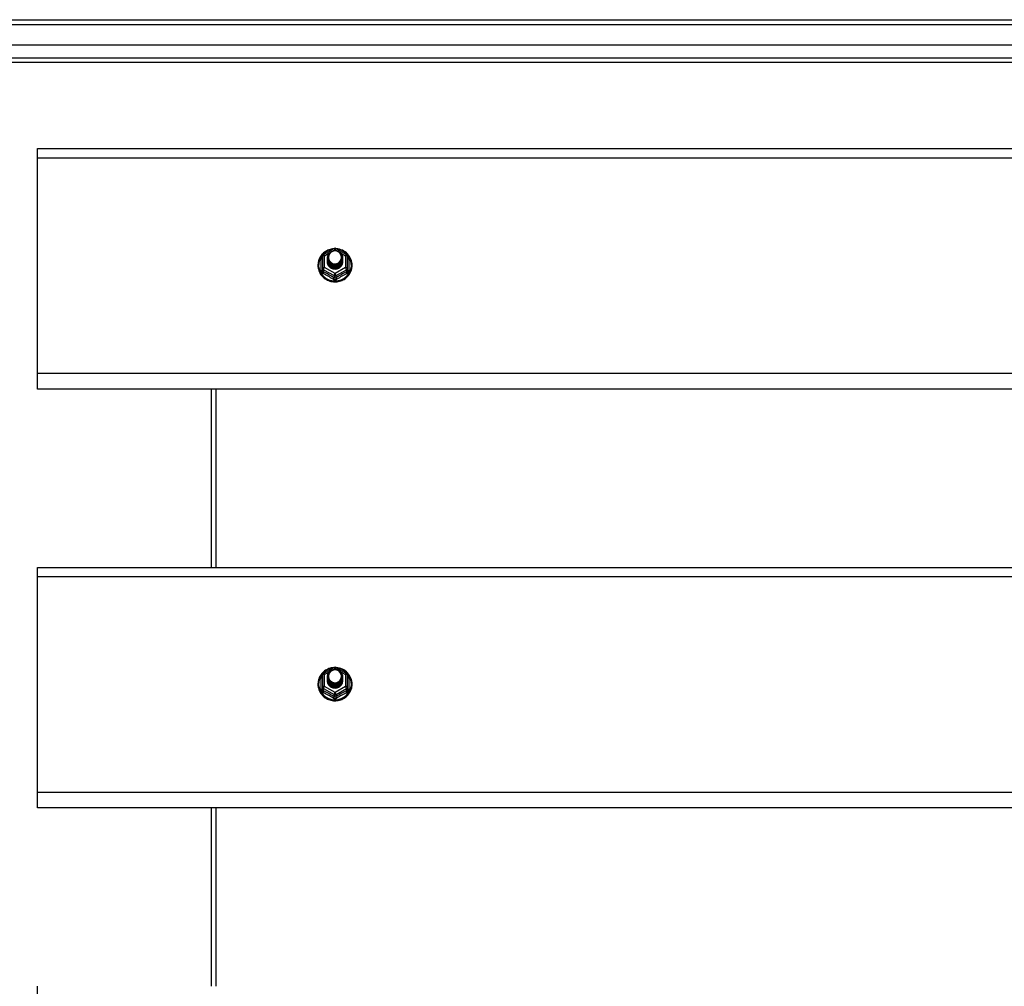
# Model space of a CAD drawing. Header units: inches. Extents: x 48.1 to 120.1, y 24 to 63.2.
# Tile 15 of 25: x 64.2 to 84.1, y 42.6 to 62.1. Entities that reach past the tile are written whole.
import ezdxf

# ---------------------------------------------------------------- set-up
doc = ezdxf.new("R2010")
doc.units = ezdxf.units.IN
doc.header["$MEASUREMENT"] = 0
doc.layers.add('Visible Edges(ANSI)', color=7, linetype='Continuous', lineweight=25)
doc.layers.add('Visible Tangent Edges(ANSI)', color=7, linetype='Continuous', lineweight=25)

msp = doc.modelspace()

# ---------------------------------------------------------------- linework, layer by layer
at = {"layer": 'Visible Edges(ANSI)'}
for p, q in [((48.153, 62.101), (119.188, 62.101)), ((119.345, 61.589), (48.762, 61.589)), ((119.157, 61.235), (48.951, 61.235)), ((64.554, 59.316), (64.554, 59.502)), ((64.554, 59.502), (118.554, 59.502)), ((64.554, 54.965), (64.554, 59.316)), ((70.32, 57.365), (70.535, 57.485)), ((70.573, 57.485), (70.788, 57.365)), ((70.3, 57.33), (70.3, 57.091)), ((70.4, 57.299), (70.4, 57.3)), ((70.4, 57.287), (70.4, 57.287)), ((70.4, 57.274), (70.4, 57.275)), ((70.4, 57.262), (70.4, 57.262)), ((70.4, 57.249), (70.4, 57.25)), ((70.4, 57.237), (70.4, 57.237)), ((70.4, 57.224), (70.4, 57.225)), ((70.707, 57.293), (70.707, 57.294)), ((70.707, 57.281), (70.707, 57.281)), ((70.707, 57.268), (70.707, 57.269)), ((70.707, 57.256), (70.707, 57.256)), ((70.707, 57.243), (70.707, 57.243)), ((70.707, 57.23), (70.707, 57.231)), ((70.808, 57.091), (70.808, 57.33)), ((70.3, 57.091), (70.3, 57.046)), ((70.536, 57.078), (70.534, 57.069)), ((70.808, 57.046), (70.808, 57.091)), ((64.554, 54.651), (64.554, 54.965)), ((118.554, 54.651), (64.554, 54.651)), ((68.054, 54.651), (68.054, 51.052)), ((64.554, 50.866), (64.554, 51.052)), ((64.554, 51.052), (118.554, 51.052)), ((64.554, 46.515), (64.554, 50.866)), ((70.3, 48.88), (70.3, 48.641)), ((70.32, 48.915), (70.535, 49.035)), ((70.573, 49.035), (70.788, 48.915)), ((70.808, 48.641), (70.808, 48.88)), ((70.4, 48.849), (70.4, 48.85)), ((70.4, 48.837), (70.4, 48.837)), ((70.4, 48.824), (70.4, 48.825)), ((70.4, 48.812), (70.4, 48.812)), ((70.4, 48.799), (70.4, 48.8)), ((70.4, 48.787), (70.4, 48.787)), ((70.4, 48.774), (70.4, 48.775)), ((70.707, 48.843), (70.707, 48.844)), ((70.707, 48.831), (70.707, 48.831)), ((70.707, 48.818), (70.707, 48.819)), ((70.707, 48.806), (70.707, 48.806)), ((70.707, 48.793), (70.707, 48.793)), ((70.707, 48.78), (70.707, 48.781)), ((70.3, 48.641), (70.3, 48.596)), ((70.536, 48.628), (70.534, 48.619)), ((70.808, 48.596), (70.808, 48.641)), ((64.554, 46.201), (64.554, 46.515)), ((118.554, 46.201), (64.554, 46.201)), ((68.054, 46.201), (68.054, 42.602)), ((64.554, 42.416), (64.554, 42.602))]:
    msp.add_line(p, q, dxfattribs=at)
at = {"layer": 'Visible Edges(ANSI)', "flags": 128}
for points in [[(70.528, 57.481), (70.503, 57.478), (70.479, 57.474), (70.454, 57.468), (70.431, 57.46), (70.408, 57.45), (70.386, 57.439), (70.364, 57.427), (70.344, 57.413), (70.325, 57.397), (70.307, 57.381), (70.29, 57.363), (70.274, 57.344), (70.26, 57.323), (70.248, 57.302), (70.237, 57.28), (70.228, 57.258), (70.221, 57.235), (70.215, 57.211), (70.211, 57.187), (70.209, 57.163), (70.209, 57.138), (70.21, 57.114), (70.214, 57.09), (70.219, 57.066), (70.226, 57.043), (70.234, 57.02), (70.245, 56.998), (70.257, 56.977), (70.27, 56.956), (70.285, 56.937), (70.302, 56.919), (70.319, 56.901), (70.338, 56.886), (70.358, 56.871), (70.38, 56.858), (70.402, 56.847), (70.424, 56.837), (70.448, 56.829), (70.472, 56.822), (70.496, 56.817), (70.521, 56.814), (70.546, 56.813), (70.571, 56.813), (70.596, 56.815), (70.62, 56.819), (70.645, 56.824), (70.668, 56.831), (70.692, 56.84), (70.714, 56.851), (70.736, 56.863), (70.757, 56.876), (70.776, 56.891), (70.795, 56.907), (70.812, 56.925), (70.828, 56.944), (70.842, 56.964), (70.855, 56.984), (70.867, 57.006), (70.876, 57.028), (70.885, 57.051), (70.891, 57.075), (70.895, 57.099), (70.898, 57.123), (70.899, 57.147)], [(70.421, 57.226), (70.405, 57.265), (70.4, 57.306), (70.409, 57.347), (70.428, 57.384), (70.458, 57.414), (70.496, 57.435), (70.538, 57.445), (70.582, 57.442), (70.624, 57.428), (70.659, 57.403), (70.686, 57.37), (70.703, 57.33), (70.707, 57.287), (70.699, 57.245), (70.679, 57.207), (70.649, 57.176), (70.612, 57.154), (70.569, 57.143), (70.526, 57.144), (70.484, 57.157), (70.449, 57.181), (70.421, 57.213), (70.405, 57.252), (70.4, 57.293)], [(70.44, 57.201), (70.463, 57.183), (70.489, 57.168), (70.517, 57.16), (70.547, 57.156), (70.577, 57.159), (70.606, 57.167), (70.633, 57.181), (70.656, 57.2), (70.675, 57.223), (70.688, 57.249), (70.696, 57.277), (70.698, 57.306), (70.693, 57.335), (70.683, 57.362), (70.666, 57.387), (70.645, 57.408), (70.62, 57.424), (70.592, 57.434), (70.562, 57.438), (70.532, 57.436), (70.503, 57.428), (70.477, 57.414), (70.455, 57.394), (70.438, 57.371)], [(70.899, 57.147), (70.897, 57.178), (70.893, 57.209), (70.885, 57.24), (70.875, 57.27), (70.862, 57.298), (70.846, 57.325), (70.827, 57.351), (70.807, 57.375), (70.784, 57.397), (70.759, 57.417), (70.732, 57.434), (70.703, 57.449), (70.674, 57.461), (70.643, 57.47), (70.612, 57.477), (70.58, 57.481)], [(70.4, 57.299), (70.4, 57.295), (70.401, 57.291), (70.401, 57.286), (70.401, 57.282), (70.402, 57.277), (70.403, 57.273), (70.404, 57.268), (70.405, 57.264), (70.406, 57.26), (70.407, 57.255), (70.409, 57.251), (70.411, 57.247), (70.412, 57.243), (70.414, 57.239), (70.416, 57.235), (70.418, 57.231), (70.421, 57.227), (70.423, 57.223), (70.425, 57.219), (70.428, 57.215), (70.431, 57.212), (70.434, 57.208), (70.437, 57.205), (70.44, 57.201)], [(70.4, 57.287), (70.402, 57.268), (70.406, 57.249), (70.412, 57.231), (70.421, 57.214), (70.432, 57.198), (70.445, 57.183), (70.46, 57.171), (70.477, 57.16), (70.495, 57.152), (70.514, 57.146), (70.534, 57.143), (70.554, 57.142), (70.574, 57.143), (70.594, 57.147), (70.613, 57.154), (70.631, 57.163), (70.647, 57.174), (70.662, 57.187), (70.676, 57.201), (70.687, 57.218), (70.696, 57.236), (70.702, 57.254), (70.706, 57.274), (70.707, 57.293)], [(70.707, 57.287), (70.707, 57.267), (70.703, 57.247), (70.697, 57.228), (70.689, 57.209), (70.678, 57.192), (70.665, 57.177), (70.649, 57.163), (70.632, 57.151), (70.614, 57.142), (70.594, 57.135), (70.574, 57.131), (70.554, 57.129), (70.533, 57.131), (70.513, 57.134), (70.494, 57.141), (70.475, 57.149), (70.458, 57.16), (70.443, 57.174), (70.43, 57.189), (70.419, 57.205), (70.41, 57.223), (70.404, 57.242), (70.401, 57.261), (70.4, 57.281)], [(70.4, 57.274), (70.402, 57.255), (70.406, 57.236), (70.412, 57.218), (70.421, 57.201), (70.432, 57.185), (70.445, 57.171), (70.46, 57.158), (70.477, 57.148), (70.495, 57.14), (70.514, 57.134), (70.534, 57.13), (70.554, 57.129), (70.574, 57.131), (70.594, 57.135), (70.613, 57.141), (70.631, 57.15), (70.647, 57.161), (70.662, 57.174), (70.676, 57.189), (70.687, 57.205), (70.696, 57.223), (70.702, 57.242), (70.706, 57.261), (70.707, 57.281)], [(70.707, 57.275), (70.707, 57.254), (70.703, 57.234), (70.697, 57.215), (70.689, 57.197), (70.678, 57.18), (70.665, 57.164), (70.649, 57.15), (70.632, 57.139), (70.614, 57.13), (70.594, 57.123), (70.574, 57.119), (70.554, 57.117), (70.533, 57.118), (70.513, 57.122), (70.494, 57.128), (70.475, 57.137), (70.458, 57.148), (70.443, 57.161), (70.43, 57.176), (70.419, 57.193), (70.41, 57.21), (70.404, 57.229), (70.401, 57.249), (70.4, 57.268)], [(70.4, 57.262), (70.402, 57.243), (70.406, 57.224), (70.412, 57.206), (70.421, 57.189), (70.432, 57.173), (70.445, 57.158), (70.46, 57.146), (70.477, 57.135), (70.495, 57.127), (70.514, 57.121), (70.534, 57.118), (70.554, 57.117), (70.574, 57.118), (70.594, 57.122), (70.613, 57.129), (70.631, 57.137), (70.647, 57.148), (70.662, 57.162), (70.676, 57.176), (70.687, 57.193), (70.696, 57.211), (70.702, 57.229), (70.706, 57.248), (70.707, 57.268)], [(70.707, 57.262), (70.707, 57.242), (70.703, 57.222), (70.697, 57.203), (70.689, 57.184), (70.678, 57.167), (70.665, 57.152), (70.649, 57.138), (70.632, 57.126), (70.614, 57.117), (70.594, 57.11), (70.574, 57.106), (70.554, 57.104), (70.533, 57.105), (70.513, 57.109), (70.494, 57.115), (70.475, 57.124), (70.458, 57.135), (70.443, 57.148), (70.43, 57.163), (70.419, 57.18), (70.41, 57.198), (70.404, 57.217), (70.401, 57.236), (70.4, 57.256)], [(70.4, 57.249), (70.402, 57.23), (70.406, 57.211), (70.412, 57.193), (70.421, 57.176), (70.432, 57.16), (70.445, 57.146), (70.46, 57.133), (70.477, 57.123), (70.495, 57.114), (70.514, 57.108), (70.534, 57.105), (70.554, 57.104), (70.574, 57.105), (70.594, 57.11), (70.613, 57.116), (70.631, 57.125), (70.647, 57.136), (70.662, 57.149), (70.676, 57.164), (70.687, 57.18), (70.696, 57.198), (70.702, 57.217), (70.706, 57.236), (70.707, 57.256)], [(70.707, 57.25), (70.707, 57.229), (70.703, 57.209), (70.697, 57.19), (70.689, 57.172), (70.678, 57.155), (70.665, 57.139), (70.649, 57.125), (70.632, 57.114), (70.614, 57.104), (70.594, 57.098), (70.574, 57.093), (70.554, 57.092), (70.533, 57.093), (70.513, 57.097), (70.494, 57.103), (70.475, 57.112), (70.458, 57.123), (70.443, 57.136), (70.43, 57.151), (70.419, 57.168), (70.41, 57.185), (70.404, 57.204), (70.401, 57.224), (70.4, 57.243)], [(70.4, 57.237), (70.402, 57.218), (70.406, 57.199), (70.412, 57.181), (70.421, 57.164), (70.432, 57.148), (70.445, 57.133), (70.46, 57.121), (70.477, 57.11), (70.495, 57.102), (70.514, 57.096), (70.534, 57.092), (70.554, 57.091), (70.574, 57.093), (70.594, 57.097), (70.613, 57.104), (70.631, 57.112), (70.647, 57.123), (70.662, 57.136), (70.676, 57.151), (70.687, 57.168), (70.696, 57.185), (70.702, 57.204), (70.706, 57.223), (70.707, 57.243)], [(70.707, 57.237), (70.707, 57.217), (70.703, 57.197), (70.697, 57.178), (70.689, 57.159), (70.678, 57.142), (70.665, 57.126), (70.649, 57.113), (70.632, 57.101), (70.614, 57.092), (70.594, 57.085), (70.574, 57.081), (70.554, 57.079), (70.533, 57.08), (70.513, 57.084), (70.494, 57.09), (70.475, 57.099), (70.458, 57.11), (70.443, 57.123), (70.43, 57.138), (70.419, 57.155), (70.41, 57.173), (70.404, 57.192), (70.401, 57.211), (70.4, 57.231)], [(70.4, 57.224), (70.402, 57.205), (70.406, 57.186), (70.412, 57.168), (70.421, 57.151), (70.432, 57.135), (70.445, 57.121), (70.46, 57.108), (70.477, 57.098), (70.495, 57.089), (70.514, 57.083), (70.534, 57.08), (70.554, 57.079), (70.574, 57.08), (70.594, 57.084), (70.613, 57.091), (70.631, 57.1), (70.647, 57.111), (70.662, 57.124), (70.676, 57.139), (70.687, 57.155), (70.696, 57.173), (70.702, 57.192), (70.706, 57.211), (70.707, 57.23)], [(70.438, 57.241), (70.438, 57.24), (70.437, 57.239), (70.436, 57.239), (70.435, 57.238), (70.435, 57.238), (70.434, 57.237), (70.433, 57.236), (70.433, 57.236), (70.432, 57.235), (70.431, 57.235), (70.43, 57.234), (70.43, 57.233), (70.429, 57.233), (70.428, 57.232), (70.428, 57.232), (70.427, 57.231), (70.426, 57.23), (70.425, 57.23), (70.425, 57.229), (70.424, 57.229), (70.423, 57.228), (70.423, 57.227), (70.422, 57.227), (70.421, 57.226)], [(70.438, 57.371), (70.437, 57.368), (70.435, 57.366), (70.434, 57.363), (70.433, 57.361), (70.432, 57.358), (70.431, 57.355), (70.43, 57.353), (70.429, 57.35), (70.429, 57.347), (70.428, 57.345), (70.427, 57.342), (70.427, 57.339), (70.426, 57.336), (70.426, 57.334), (70.425, 57.331), (70.425, 57.328), (70.424, 57.325), (70.424, 57.322), (70.424, 57.32), (70.424, 57.317), (70.424, 57.314), (70.424, 57.311), (70.424, 57.308), (70.424, 57.306)], [(70.424, 57.306), (70.424, 57.303), (70.424, 57.3), (70.424, 57.297), (70.424, 57.294), (70.424, 57.292), (70.424, 57.289), (70.425, 57.286), (70.425, 57.283), (70.425, 57.28), (70.426, 57.278), (70.426, 57.275), (70.427, 57.272), (70.427, 57.269), (70.428, 57.267), (70.429, 57.264), (70.43, 57.261), (70.431, 57.259), (70.431, 57.256), (70.432, 57.253), (70.434, 57.251), (70.435, 57.248), (70.436, 57.246), (70.437, 57.243), (70.438, 57.241)], [(70.534, 57.069), (70.526, 57.071), (70.518, 57.072), (70.51, 57.075), (70.502, 57.077), (70.495, 57.08), (70.487, 57.083), (70.48, 57.087), (70.473, 57.091), (70.466, 57.096), (70.46, 57.1), (70.453, 57.105), (70.447, 57.111), (70.442, 57.117), (70.436, 57.123), (70.431, 57.129), (70.427, 57.135), (70.422, 57.142), (70.418, 57.149), (70.415, 57.156), (70.412, 57.163), (70.409, 57.171), (70.407, 57.179), (70.405, 57.186), (70.404, 57.194)], [(70.528, 49.031), (70.503, 49.028), (70.479, 49.024), (70.454, 49.018), (70.431, 49.01), (70.408, 49), (70.386, 48.989), (70.364, 48.977), (70.344, 48.963), (70.325, 48.947), (70.307, 48.931), (70.29, 48.913), (70.274, 48.894), (70.26, 48.873), (70.248, 48.852), (70.237, 48.83), (70.228, 48.808), (70.221, 48.785), (70.215, 48.761), (70.211, 48.737), (70.209, 48.713), (70.209, 48.688), (70.21, 48.664), (70.214, 48.64), (70.219, 48.616), (70.226, 48.593), (70.234, 48.57), (70.245, 48.548), (70.257, 48.527), (70.27, 48.506), (70.285, 48.487), (70.302, 48.469), (70.319, 48.451), (70.338, 48.436), (70.358, 48.421), (70.38, 48.408), (70.402, 48.397), (70.424, 48.387), (70.448, 48.379), (70.472, 48.372), (70.496, 48.367), (70.521, 48.364), (70.546, 48.363), (70.571, 48.363), (70.596, 48.365), (70.62, 48.369), (70.645, 48.374), (70.668, 48.381), (70.692, 48.39), (70.714, 48.401), (70.736, 48.413), (70.757, 48.426), (70.776, 48.441), (70.795, 48.457), (70.812, 48.475), (70.828, 48.494), (70.842, 48.514), (70.855, 48.534), (70.867, 48.556), (70.876, 48.578), (70.885, 48.601), (70.891, 48.625), (70.895, 48.649), (70.898, 48.673), (70.899, 48.697)], [(70.421, 48.776), (70.405, 48.815), (70.4, 48.856), (70.409, 48.897), (70.428, 48.934), (70.458, 48.964), (70.496, 48.985), (70.538, 48.995), (70.582, 48.992), (70.624, 48.978), (70.659, 48.953), (70.686, 48.92), (70.703, 48.88), (70.707, 48.837), (70.699, 48.795), (70.679, 48.757), (70.649, 48.726), (70.612, 48.704), (70.569, 48.693), (70.526, 48.694), (70.484, 48.707), (70.449, 48.731), (70.421, 48.763), (70.405, 48.802), (70.4, 48.843)], [(70.438, 48.921), (70.437, 48.918), (70.435, 48.916), (70.434, 48.913), (70.433, 48.911), (70.432, 48.908), (70.431, 48.905), (70.43, 48.903), (70.429, 48.9), (70.429, 48.897), (70.428, 48.895), (70.427, 48.892), (70.427, 48.889), (70.426, 48.886), (70.426, 48.884), (70.425, 48.881), (70.425, 48.878), (70.424, 48.875), (70.424, 48.872), (70.424, 48.87), (70.424, 48.867), (70.424, 48.864), (70.424, 48.861), (70.424, 48.858), (70.424, 48.856)], [(70.424, 48.856), (70.424, 48.853), (70.424, 48.85), (70.424, 48.847), (70.424, 48.844), (70.424, 48.842), (70.424, 48.839), (70.425, 48.836), (70.425, 48.833), (70.425, 48.83), (70.426, 48.828), (70.426, 48.825), (70.427, 48.822), (70.427, 48.819), (70.428, 48.817), (70.429, 48.814), (70.43, 48.811), (70.431, 48.809), (70.431, 48.806), (70.432, 48.803), (70.434, 48.801), (70.435, 48.798), (70.436, 48.796), (70.437, 48.793), (70.438, 48.791)], [(70.44, 48.751), (70.463, 48.733), (70.489, 48.718), (70.517, 48.71), (70.547, 48.706), (70.577, 48.709), (70.606, 48.717), (70.633, 48.731), (70.656, 48.75), (70.675, 48.773), (70.688, 48.799), (70.696, 48.827), (70.698, 48.856), (70.693, 48.885), (70.683, 48.912), (70.666, 48.937), (70.645, 48.958), (70.62, 48.974), (70.592, 48.984), (70.562, 48.988), (70.532, 48.986), (70.503, 48.978), (70.477, 48.964), (70.455, 48.944), (70.438, 48.921)], [(70.899, 48.697), (70.897, 48.728), (70.893, 48.759), (70.885, 48.79), (70.875, 48.82), (70.862, 48.848), (70.846, 48.875), (70.827, 48.901), (70.807, 48.925), (70.784, 48.947), (70.759, 48.967), (70.732, 48.984), (70.703, 48.999), (70.674, 49.011), (70.643, 49.02), (70.612, 49.027), (70.58, 49.031)], [(70.4, 48.849), (70.4, 48.845), (70.401, 48.841), (70.401, 48.836), (70.401, 48.832), (70.402, 48.827), (70.403, 48.823), (70.404, 48.818), (70.405, 48.814), (70.406, 48.81), (70.407, 48.805), (70.409, 48.801), (70.411, 48.797), (70.412, 48.793), (70.414, 48.789), (70.416, 48.785), (70.418, 48.781), (70.421, 48.777), (70.423, 48.773), (70.425, 48.769), (70.428, 48.765), (70.431, 48.762), (70.434, 48.758), (70.437, 48.755), (70.44, 48.751)], [(70.4, 48.837), (70.402, 48.818), (70.406, 48.799), (70.412, 48.781), (70.421, 48.764), (70.432, 48.748), (70.445, 48.733), (70.46, 48.721), (70.477, 48.71), (70.495, 48.702), (70.514, 48.696), (70.534, 48.693), (70.554, 48.692), (70.574, 48.693), (70.594, 48.697), (70.613, 48.704), (70.631, 48.713), (70.647, 48.724), (70.662, 48.737), (70.676, 48.751), (70.687, 48.768), (70.696, 48.786), (70.702, 48.804), (70.706, 48.824), (70.707, 48.843)], [(70.707, 48.837), (70.707, 48.817), (70.703, 48.797), (70.697, 48.778), (70.689, 48.759), (70.678, 48.742), (70.665, 48.727), (70.649, 48.713), (70.632, 48.701), (70.614, 48.692), (70.594, 48.685), (70.574, 48.681), (70.554, 48.679), (70.533, 48.681), (70.513, 48.684), (70.494, 48.691), (70.475, 48.699), (70.458, 48.71), (70.443, 48.724), (70.43, 48.739), (70.419, 48.755), (70.41, 48.773), (70.404, 48.792), (70.401, 48.811), (70.4, 48.831)], [(70.4, 48.824), (70.402, 48.805), (70.406, 48.786), (70.412, 48.768), (70.421, 48.751), (70.432, 48.735), (70.445, 48.721), (70.46, 48.708), (70.477, 48.698), (70.495, 48.69), (70.514, 48.684), (70.534, 48.68), (70.554, 48.679), (70.574, 48.681), (70.594, 48.685), (70.613, 48.691), (70.631, 48.7), (70.647, 48.711), (70.662, 48.724), (70.676, 48.739), (70.687, 48.755), (70.696, 48.773), (70.702, 48.792), (70.706, 48.811), (70.707, 48.831)], [(70.707, 48.825), (70.707, 48.804), (70.703, 48.784), (70.697, 48.765), (70.689, 48.747), (70.678, 48.73), (70.665, 48.714), (70.649, 48.7), (70.632, 48.689), (70.614, 48.68), (70.594, 48.673), (70.574, 48.669), (70.554, 48.667), (70.533, 48.668), (70.513, 48.672), (70.494, 48.678), (70.475, 48.687), (70.458, 48.698), (70.443, 48.711), (70.43, 48.726), (70.419, 48.743), (70.41, 48.76), (70.404, 48.779), (70.401, 48.799), (70.4, 48.818)], [(70.4, 48.812), (70.402, 48.793), (70.406, 48.774), (70.412, 48.756), (70.421, 48.739), (70.432, 48.723), (70.445, 48.708), (70.46, 48.696), (70.477, 48.685), (70.495, 48.677), (70.514, 48.671), (70.534, 48.668), (70.554, 48.667), (70.574, 48.668), (70.594, 48.672), (70.613, 48.679), (70.631, 48.687), (70.647, 48.698), (70.662, 48.712), (70.676, 48.726), (70.687, 48.743), (70.696, 48.761), (70.702, 48.779), (70.706, 48.798), (70.707, 48.818)], [(70.707, 48.812), (70.707, 48.792), (70.703, 48.772), (70.697, 48.753), (70.689, 48.734), (70.678, 48.717), (70.665, 48.702), (70.649, 48.688), (70.632, 48.676), (70.614, 48.667), (70.594, 48.66), (70.574, 48.656), (70.554, 48.654), (70.533, 48.655), (70.513, 48.659), (70.494, 48.665), (70.475, 48.674), (70.458, 48.685), (70.443, 48.698), (70.43, 48.713), (70.419, 48.73), (70.41, 48.748), (70.404, 48.767), (70.401, 48.786), (70.4, 48.806)], [(70.4, 48.799), (70.402, 48.78), (70.406, 48.761), (70.412, 48.743), (70.421, 48.726), (70.432, 48.71), (70.445, 48.696), (70.46, 48.683), (70.477, 48.673), (70.495, 48.664), (70.514, 48.658), (70.534, 48.655), (70.554, 48.654), (70.574, 48.655), (70.594, 48.66), (70.613, 48.666), (70.631, 48.675), (70.647, 48.686), (70.662, 48.699), (70.676, 48.714), (70.687, 48.73), (70.696, 48.748), (70.702, 48.767), (70.706, 48.786), (70.707, 48.806)], [(70.707, 48.8), (70.707, 48.779), (70.703, 48.759), (70.697, 48.74), (70.689, 48.722), (70.678, 48.705), (70.665, 48.689), (70.649, 48.675), (70.632, 48.664), (70.614, 48.654), (70.594, 48.648), (70.574, 48.643), (70.554, 48.642), (70.533, 48.643), (70.513, 48.647), (70.494, 48.653), (70.475, 48.662), (70.458, 48.673), (70.443, 48.686), (70.43, 48.701), (70.419, 48.718), (70.41, 48.735), (70.404, 48.754), (70.401, 48.774), (70.4, 48.793)], [(70.4, 48.787), (70.402, 48.768), (70.406, 48.749), (70.412, 48.731), (70.421, 48.714), (70.432, 48.698), (70.445, 48.683), (70.46, 48.671), (70.477, 48.66), (70.495, 48.652), (70.514, 48.646), (70.534, 48.642), (70.554, 48.641), (70.574, 48.643), (70.594, 48.647), (70.613, 48.654), (70.631, 48.662), (70.647, 48.673), (70.662, 48.686), (70.676, 48.701), (70.687, 48.718), (70.696, 48.735), (70.702, 48.754), (70.706, 48.773), (70.707, 48.793)], [(70.707, 48.787), (70.707, 48.767), (70.703, 48.747), (70.697, 48.728), (70.689, 48.709), (70.678, 48.692), (70.665, 48.676), (70.649, 48.663), (70.632, 48.651), (70.614, 48.642), (70.594, 48.635), (70.574, 48.631), (70.554, 48.629), (70.533, 48.63), (70.513, 48.634), (70.494, 48.64), (70.475, 48.649), (70.458, 48.66), (70.443, 48.673), (70.43, 48.688), (70.419, 48.705), (70.41, 48.723), (70.404, 48.742), (70.401, 48.761), (70.4, 48.781)], [(70.4, 48.774), (70.402, 48.755), (70.406, 48.736), (70.412, 48.718), (70.421, 48.701), (70.432, 48.685), (70.445, 48.671), (70.46, 48.658), (70.477, 48.648), (70.495, 48.639), (70.514, 48.633), (70.534, 48.63), (70.554, 48.629), (70.574, 48.63), (70.594, 48.634), (70.613, 48.641), (70.631, 48.65), (70.647, 48.661), (70.662, 48.674), (70.676, 48.689), (70.687, 48.705), (70.696, 48.723), (70.702, 48.742), (70.706, 48.761), (70.707, 48.78)], [(70.534, 48.619), (70.526, 48.621), (70.518, 48.622), (70.51, 48.625), (70.502, 48.627), (70.495, 48.63), (70.487, 48.633), (70.48, 48.637), (70.473, 48.641), (70.466, 48.646), (70.46, 48.65), (70.453, 48.655), (70.447, 48.661), (70.442, 48.667), (70.436, 48.673), (70.431, 48.679), (70.427, 48.685), (70.422, 48.692), (70.418, 48.699), (70.415, 48.706), (70.412, 48.713), (70.409, 48.721), (70.407, 48.729), (70.405, 48.736), (70.404, 48.744)], [(70.438, 48.791), (70.438, 48.79), (70.437, 48.789), (70.436, 48.789), (70.435, 48.788), (70.435, 48.788), (70.434, 48.787), (70.433, 48.786), (70.433, 48.786), (70.432, 48.785), (70.431, 48.785), (70.43, 48.784), (70.43, 48.783), (70.429, 48.783), (70.428, 48.782), (70.428, 48.782), (70.427, 48.781), (70.426, 48.78), (70.425, 48.78), (70.425, 48.779), (70.424, 48.779), (70.423, 48.778), (70.423, 48.777), (70.422, 48.777), (70.421, 48.776)]]:
    msp.add_lwpolyline(points, dxfattribs=at)
at = {"layer": 'Visible Edges(ANSI)'}
for centre, start, end in [((70.554, 57.45), 60.8255, 119.1745), ((70.339, 57.33), 119.1745, 180), ((70.768, 57.33), 0, 60.8255), ((70.339, 48.88), 119.1745, 180), ((70.554, 49), 60.8255, 119.1745), ((70.768, 48.88), 0, 60.8255)]:
    msp.add_arc(centre, 0.0394, start, end, dxfattribs=at)
for centre, major_axis, start_param, end_param in [((70.554, 57.306), (0.134, 0), 3.671471, 8.899926), ((70.554, 57.221), (-0.158, 0), 6.032414, 9.675269), ((70.554, 57.301), (0.154, 0), 3.669461, 3.875388), ((70.554, 48.856), (0.134, 0), 3.671471, 8.899926), ((70.554, 48.771), (-0.158, 0), 6.032414, 9.675269), ((70.554, 48.851), (0.154, 0), 3.669461, 3.875388)]:
    msp.add_ellipse(centre, major_axis=major_axis, ratio=0.966998, start_param=start_param, end_param=end_param, dxfattribs=at)
at = {"layer": 'Visible Tangent Edges(ANSI)'}
for p, q in [((48.153, 62.002), (119.955, 62.002)), ((48.821, 61.334), (119.287, 61.334)), ((64.554, 59.316), (118.554, 59.316)), ((70.522, 57.442), (70.554, 57.46)), ((70.554, 57.46), (70.588, 57.441)), ((70.664, 57.399), (70.768, 57.34)), ((70.276, 57.043), (70.276, 57.27)), ((70.339, 57.34), (70.437, 57.395)), ((70.339, 57.101), (70.339, 57.34)), ((70.768, 57.34), (70.768, 57.101)), ((70.832, 57.27), (70.832, 57.043)), ((70.32, 57.058), (70.534, 56.938)), ((70.32, 57.013), (70.32, 57.058)), ((70.554, 56.981), (70.339, 57.101)), ((70.768, 57.101), (70.554, 56.981)), ((70.574, 56.938), (70.788, 57.058)), ((70.788, 57.058), (70.788, 57.013)), ((70.534, 56.938), (70.534, 56.893)), ((70.574, 56.893), (70.574, 56.938)), ((118.554, 54.965), (64.554, 54.965)), ((68.153, 54.651), (68.153, 51.052)), ((64.554, 50.866), (118.554, 50.866)), ((70.339, 48.89), (70.437, 48.945)), ((70.339, 48.651), (70.339, 48.89)), ((70.522, 48.992), (70.554, 49.01)), ((70.554, 49.01), (70.588, 48.991)), ((70.664, 48.949), (70.768, 48.89)), ((70.768, 48.89), (70.768, 48.651)), ((70.276, 48.593), (70.276, 48.82)), ((70.832, 48.82), (70.832, 48.593)), ((70.32, 48.608), (70.534, 48.488)), ((70.32, 48.563), (70.32, 48.608)), ((70.554, 48.531), (70.339, 48.651)), ((70.534, 48.488), (70.534, 48.443)), ((70.768, 48.651), (70.554, 48.531)), ((70.574, 48.488), (70.788, 48.608)), ((70.574, 48.443), (70.574, 48.488)), ((70.788, 48.608), (70.788, 48.563)), ((118.554, 46.515), (64.554, 46.515)), ((68.153, 46.201), (68.153, 42.602))]:
    msp.add_line(p, q, dxfattribs=at)
at = {"layer": 'Visible Tangent Edges(ANSI)', "flags": 128}
for points in [[(70.3, 57.323), (70.298, 57.321), (70.296, 57.319), (70.294, 57.317), (70.293, 57.316), (70.291, 57.314), (70.29, 57.311), (70.288, 57.309), (70.287, 57.307), (70.285, 57.305), (70.284, 57.303), (70.283, 57.301), (70.282, 57.298), (70.281, 57.296), (70.28, 57.294), (70.279, 57.292), (70.278, 57.289), (70.278, 57.287), (70.277, 57.284), (70.277, 57.282), (70.276, 57.28), (70.276, 57.277), (70.276, 57.275), (70.276, 57.273), (70.276, 57.27)], [(70.832, 57.27), (70.832, 57.273), (70.832, 57.275), (70.832, 57.277), (70.831, 57.28), (70.831, 57.282), (70.83, 57.284), (70.83, 57.287), (70.829, 57.289), (70.828, 57.292), (70.828, 57.294), (70.827, 57.296), (70.826, 57.298), (70.825, 57.301), (70.823, 57.303), (70.822, 57.305), (70.821, 57.307), (70.82, 57.309), (70.818, 57.311), (70.816, 57.314), (70.815, 57.316), (70.813, 57.317), (70.811, 57.319), (70.81, 57.321), (70.808, 57.323)], [(70.276, 57.043), (70.276, 57.04), (70.276, 57.037), (70.276, 57.033), (70.277, 57.03), (70.277, 57.027), (70.278, 57.024), (70.279, 57.021), (70.28, 57.018), (70.281, 57.015), (70.283, 57.012), (70.284, 57.009), (70.286, 57.006), (70.287, 57.003), (70.289, 57.001), (70.291, 56.998), (70.293, 56.996), (70.295, 56.993), (70.298, 56.991), (70.3, 56.989), (70.302, 56.987), (70.305, 56.985), (70.308, 56.984), (70.31, 56.982), (70.313, 56.981)], [(70.32, 57.013), (70.318, 57.014), (70.317, 57.015), (70.315, 57.015), (70.314, 57.016), (70.313, 57.017), (70.311, 57.018), (70.31, 57.019), (70.309, 57.021), (70.308, 57.022), (70.307, 57.023), (70.306, 57.025), (70.305, 57.026), (70.304, 57.027), (70.304, 57.029), (70.303, 57.031), (70.302, 57.032), (70.302, 57.034), (70.301, 57.035), (70.301, 57.037), (70.3, 57.039), (70.3, 57.041), (70.3, 57.042), (70.3, 57.044), (70.3, 57.046)], [(70.808, 57.046), (70.808, 57.044), (70.808, 57.042), (70.807, 57.041), (70.807, 57.039), (70.807, 57.037), (70.806, 57.035), (70.806, 57.034), (70.805, 57.032), (70.805, 57.031), (70.804, 57.029), (70.803, 57.027), (70.802, 57.026), (70.802, 57.025), (70.801, 57.023), (70.8, 57.022), (70.799, 57.021), (70.797, 57.019), (70.796, 57.018), (70.795, 57.017), (70.794, 57.016), (70.792, 57.015), (70.791, 57.015), (70.79, 57.014), (70.788, 57.013)], [(70.795, 56.981), (70.797, 56.982), (70.8, 56.984), (70.803, 56.985), (70.805, 56.987), (70.808, 56.989), (70.81, 56.991), (70.812, 56.993), (70.814, 56.996), (70.817, 56.998), (70.818, 57.001), (70.82, 57.003), (70.822, 57.006), (70.824, 57.009), (70.825, 57.012), (70.826, 57.015), (70.828, 57.018), (70.829, 57.021), (70.829, 57.024), (70.83, 57.027), (70.831, 57.03), (70.831, 57.033), (70.832, 57.037), (70.832, 57.04), (70.832, 57.043)], [(70.516, 56.867), (70.519, 56.865), (70.522, 56.864), (70.525, 56.862), (70.528, 56.861), (70.531, 56.86), (70.534, 56.859), (70.538, 56.858), (70.541, 56.858), (70.544, 56.857), (70.547, 56.857), (70.551, 56.856), (70.554, 56.856), (70.557, 56.856), (70.56, 56.857), (70.564, 56.857), (70.567, 56.858), (70.57, 56.858), (70.573, 56.859), (70.576, 56.86), (70.579, 56.861), (70.582, 56.862), (70.585, 56.864), (70.588, 56.865), (70.591, 56.867)], [(70.574, 56.893), (70.572, 56.892), (70.57, 56.891), (70.569, 56.891), (70.567, 56.89), (70.566, 56.889), (70.564, 56.889), (70.562, 56.888), (70.561, 56.888), (70.559, 56.888), (70.557, 56.887), (70.556, 56.887), (70.554, 56.887), (70.552, 56.887), (70.55, 56.887), (70.549, 56.888), (70.547, 56.888), (70.545, 56.888), (70.544, 56.889), (70.542, 56.889), (70.54, 56.89), (70.539, 56.891), (70.537, 56.891), (70.536, 56.892), (70.534, 56.893)], [(70.3, 48.873), (70.298, 48.871), (70.296, 48.869), (70.294, 48.867), (70.293, 48.866), (70.291, 48.864), (70.29, 48.861), (70.288, 48.859), (70.287, 48.857), (70.285, 48.855), (70.284, 48.853), (70.283, 48.851), (70.282, 48.848), (70.281, 48.846), (70.28, 48.844), (70.279, 48.842), (70.278, 48.839), (70.278, 48.837), (70.277, 48.834), (70.277, 48.832), (70.276, 48.83), (70.276, 48.827), (70.276, 48.825), (70.276, 48.823), (70.276, 48.82)], [(70.832, 48.82), (70.832, 48.823), (70.832, 48.825), (70.832, 48.827), (70.831, 48.83), (70.831, 48.832), (70.83, 48.834), (70.83, 48.837), (70.829, 48.839), (70.828, 48.842), (70.828, 48.844), (70.827, 48.846), (70.826, 48.848), (70.825, 48.851), (70.823, 48.853), (70.822, 48.855), (70.821, 48.857), (70.82, 48.859), (70.818, 48.861), (70.816, 48.864), (70.815, 48.866), (70.813, 48.867), (70.811, 48.869), (70.81, 48.871), (70.808, 48.873)], [(70.276, 48.593), (70.276, 48.59), (70.276, 48.587), (70.276, 48.583), (70.277, 48.58), (70.277, 48.577), (70.278, 48.574), (70.279, 48.571), (70.28, 48.568), (70.281, 48.565), (70.283, 48.562), (70.284, 48.559), (70.286, 48.556), (70.287, 48.553), (70.289, 48.551), (70.291, 48.548), (70.293, 48.546), (70.295, 48.543), (70.298, 48.541), (70.3, 48.539), (70.302, 48.537), (70.305, 48.535), (70.308, 48.534), (70.31, 48.532), (70.313, 48.531)], [(70.32, 48.563), (70.318, 48.564), (70.317, 48.565), (70.315, 48.565), (70.314, 48.566), (70.313, 48.567), (70.311, 48.568), (70.31, 48.569), (70.309, 48.571), (70.308, 48.572), (70.307, 48.573), (70.306, 48.575), (70.305, 48.576), (70.304, 48.577), (70.304, 48.579), (70.303, 48.581), (70.302, 48.582), (70.302, 48.584), (70.301, 48.585), (70.301, 48.587), (70.3, 48.589), (70.3, 48.591), (70.3, 48.592), (70.3, 48.594), (70.3, 48.596)], [(70.808, 48.596), (70.808, 48.594), (70.808, 48.592), (70.807, 48.591), (70.807, 48.589), (70.807, 48.587), (70.806, 48.585), (70.806, 48.584), (70.805, 48.582), (70.805, 48.581), (70.804, 48.579), (70.803, 48.577), (70.802, 48.576), (70.802, 48.575), (70.801, 48.573), (70.8, 48.572), (70.799, 48.571), (70.797, 48.569), (70.796, 48.568), (70.795, 48.567), (70.794, 48.566), (70.792, 48.565), (70.791, 48.565), (70.79, 48.564), (70.788, 48.563)], [(70.795, 48.531), (70.797, 48.532), (70.8, 48.534), (70.803, 48.535), (70.805, 48.537), (70.808, 48.539), (70.81, 48.541), (70.812, 48.543), (70.814, 48.546), (70.817, 48.548), (70.818, 48.551), (70.82, 48.553), (70.822, 48.556), (70.824, 48.559), (70.825, 48.562), (70.826, 48.565), (70.828, 48.568), (70.829, 48.571), (70.829, 48.574), (70.83, 48.577), (70.831, 48.58), (70.831, 48.583), (70.832, 48.587), (70.832, 48.59), (70.832, 48.593)], [(70.516, 48.417), (70.519, 48.415), (70.522, 48.414), (70.525, 48.412), (70.528, 48.411), (70.531, 48.41), (70.534, 48.409), (70.538, 48.408), (70.541, 48.408), (70.544, 48.407), (70.547, 48.407), (70.551, 48.406), (70.554, 48.406), (70.557, 48.406), (70.56, 48.407), (70.564, 48.407), (70.567, 48.408), (70.57, 48.408), (70.573, 48.409), (70.576, 48.41), (70.579, 48.411), (70.582, 48.412), (70.585, 48.414), (70.588, 48.415), (70.591, 48.417)], [(70.574, 48.443), (70.572, 48.442), (70.57, 48.441), (70.569, 48.441), (70.567, 48.44), (70.566, 48.439), (70.564, 48.439), (70.562, 48.438), (70.561, 48.438), (70.559, 48.438), (70.557, 48.437), (70.556, 48.437), (70.554, 48.437), (70.552, 48.437), (70.55, 48.437), (70.549, 48.438), (70.547, 48.438), (70.545, 48.438), (70.544, 48.439), (70.542, 48.439), (70.54, 48.44), (70.539, 48.441), (70.537, 48.441), (70.536, 48.442), (70.534, 48.443)]]:
    msp.add_lwpolyline(points, dxfattribs=at)
at = {"layer": 'Visible Tangent Edges(ANSI)'}
for centre, major_axis, ratio, start_param, end_param in [((70.554, 57.153), (0.331, 0), 0.966998, 1.708073, 7.716705), ((70.554, 57.45), (-0.0192, 0.0344), 0.127392, 4.936728, 6.283185), ((70.554, 57.45), (0.0192, 0.0344), 0.127392, 0, 1.346458), ((70.261, 57.286), (0.0394, 0), 0.420933, 5.107073, 6.283185), ((70.339, 57.33), (-0.0394, 0), 0.254784, 4.712389, 6.283185), ((70.339, 57.33), (-0.0192, 0.0344), 0.127392, 4.936728, 6.283185), ((70.768, 57.33), (0.0192, 0.0344), 0.127392, 0, 1.346458), ((70.768, 57.33), (0.0394, 0), 0.254784, 0, 1.570796), ((70.847, 57.286), (-0.0394, 0), 0.420933, 0, 1.176113), ((70.261, 57.046), (0.0394, 0), 0.080687, 5.107073, 6.283185), ((70.339, 57.091), (-0.0394, 0), 0.254784, 4.712389, 6.283185), ((70.339, 57.091), (-0.0394, 0), 0.966998, 0, 1.047198), ((70.3, 56.98), (0.0178, 0.0351), 0.295528, 4.874003, 6.050115), ((70.339, 57.091), (-0.0192, -0.0344), 0.127392, 4.48805, 6.058847), ((70.427, 56.777), (-0.605, 0.361), 0.220649, 4.666525, 5.020223), ((70.681, 56.777), (-0.605, -0.361), 0.220649, 4.404555, 4.758253), ((70.768, 57.091), (0.0394, 0), 0.254784, 0, 1.570796), ((70.768, 57.091), (0.0192, -0.0344), 0.127392, 0.224339, 1.795135), ((70.808, 56.98), (-0.0178, 0.0351), 0.295528, 0.23307, 1.409183), ((70.768, 57.091), (0.0394, 0), 0.966998, 5.235988, 6.283185), ((70.847, 57.046), (-0.0394, 0), 0.080687, 0, 1.176113), ((70.415, 56.756), (0.573, -0.342), 0.220649, 1.524932, 1.878631), ((70.514, 56.86), (0.0205, 0.0336), 0.044718, 0.222707, 1.398819), ((70.554, 56.971), (-0.0192, -0.0344), 0.127392, 4.48805, 6.058847), ((70.554, 56.971), (0.0394, 0), 0.966998, 4.18879, 5.235988), ((70.554, 56.971), (0.0192, -0.0344), 0.127392, 0.224339, 1.795135), ((70.593, 56.86), (-0.0205, 0.0336), 0.044718, 4.884366, 6.060479), ((70.693, 56.756), (0.573, 0.342), 0.220649, 1.262962, 1.61666), ((70.554, 48.703), (0.331, 0), 0.966998, 1.708073, 7.716705), ((70.339, 48.88), (-0.0394, 0), 0.254784, 4.712389, 6.283185), ((70.339, 48.88), (-0.0192, 0.0344), 0.127392, 4.936728, 6.283185), ((70.554, 49), (-0.0192, 0.0344), 0.127392, 4.936728, 6.283185), ((70.554, 49), (0.0192, 0.0344), 0.127392, 0, 1.346458), ((70.768, 48.88), (0.0192, 0.0344), 0.127392, 0, 1.346458), ((70.768, 48.88), (0.0394, 0), 0.254784, 0, 1.570796), ((70.261, 48.836), (0.0394, 0), 0.420933, 5.107073, 6.283185), ((70.847, 48.836), (-0.0394, 0), 0.420933, 0, 1.176113), ((70.261, 48.596), (0.0394, 0), 0.080687, 5.107073, 6.283185), ((70.339, 48.641), (-0.0394, 0), 0.254784, 4.712389, 6.283185), ((70.339, 48.641), (-0.0394, 0), 0.966998, 0, 1.047198), ((70.3, 48.53), (0.0178, 0.0351), 0.295528, 4.874003, 6.050115), ((70.415, 48.306), (0.573, -0.342), 0.220649, 1.524932, 1.878631), ((70.339, 48.641), (-0.0192, -0.0344), 0.127392, 4.48805, 6.058847), ((70.427, 48.327), (-0.605, 0.361), 0.220649, 4.666525, 5.020223), ((70.554, 48.521), (-0.0192, -0.0344), 0.127392, 4.48805, 6.058847), ((70.554, 48.521), (0.0394, 0), 0.966998, 4.18879, 5.235988), ((70.554, 48.521), (0.0192, -0.0344), 0.127392, 0.224339, 1.795135), ((70.681, 48.327), (-0.605, -0.361), 0.220649, 4.404555, 4.758253), ((70.693, 48.306), (0.573, 0.342), 0.220649, 1.262962, 1.61666), ((70.768, 48.641), (0.0394, 0), 0.254784, 0, 1.570796), ((70.768, 48.641), (0.0192, -0.0344), 0.127392, 0.224339, 1.795135), ((70.808, 48.53), (-0.0178, 0.0351), 0.295528, 0.23307, 1.409183), ((70.768, 48.641), (0.0394, 0), 0.966998, 5.235988, 6.283185), ((70.847, 48.596), (-0.0394, 0), 0.080687, 0, 1.176113), ((70.514, 48.41), (0.0205, 0.0336), 0.044718, 0.222707, 1.398819), ((70.593, 48.41), (-0.0205, 0.0336), 0.044718, 4.884366, 6.060479)]:
    msp.add_ellipse(centre, major_axis=major_axis, ratio=ratio, start_param=start_param, end_param=end_param, dxfattribs=at)

doc.saveas('drawing.dxf')
